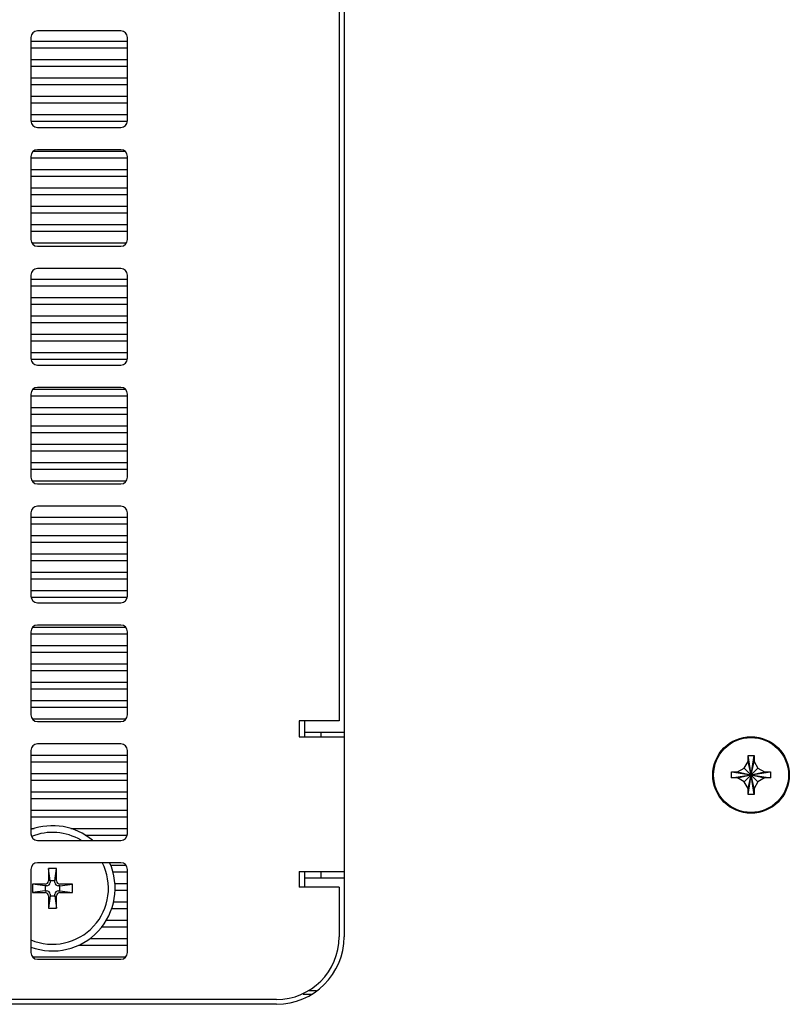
# Model space of a CAD drawing. Header units: inches. Extents: x 0 to 34, y 0 to 22.
# Tile 12 of 164: x 17.7 to 18.8, y 3.9 to 5.4. Entities that reach past the tile are written whole.
import ezdxf

# ---------------------------------------------------------------- set-up
doc = ezdxf.new("R2010")
doc.units = ezdxf.units.IN
doc.header["$LTSCALE"] = 1.87
doc.header["$MEASUREMENT"] = 0
doc.layers.get('0').update_dxf_attribs({"linetype": 'CONTINUOUS'})

msp = doc.modelspace()

# ---------------------------------------------------------------- linework, layer by layer
at = {"color": 3, "linetype": 'CONTINUOUS'}
for p, q in [((18.177, 6.2786), (18.177, 4.0296)), ((18.1183, 4.3298), (18.1183, 4.3538)), ((18.1183, 4.3371), (18.177, 4.3371)), ((18.1183, 4.1038), (18.1183, 4.1278)), ((18.1183, 4.1183), (18.177, 4.1183)), ((18.1156, 3.9435), (18.1286, 3.9435)), ((18.1351, 3.9485), (18.1232, 3.9485)), ((18.0755, 3.9281), (15.5585, 3.9281))]:
    msp.add_line(p, q, dxfattribs=at)
at = {"color": 7, "linetype": 'CONTINUOUS'}
for p, q in [((18.1695, 5.9538), (18.1695, 4.3538)), ((17.8415, 5.3903), (17.7165, 5.3903)), ((17.7065, 5.3803), (17.7065, 5.2553)), ((17.7065, 5.3746), (17.8515, 5.3746)), ((17.8515, 5.2553), (17.8515, 5.3803)), ((17.7065, 5.3646), (17.8515, 5.3646)), ((17.7065, 5.3471), (17.8515, 5.3471)), ((17.7065, 5.3371), (17.8515, 5.3371)), ((17.7065, 5.3196), (17.8515, 5.3196)), ((17.7065, 5.3096), (17.8515, 5.3096)), ((17.7065, 5.2921), (17.8515, 5.2921)), ((17.7065, 5.2821), (17.8515, 5.2821)), ((17.7065, 5.2646), (17.8515, 5.2646)), ((17.7065, 5.2546), (17.8515, 5.2546)), ((17.7165, 5.2453), (17.8415, 5.2453)), ((17.7104, 5.2096), (17.8475, 5.2096)), ((17.8415, 5.2118), (17.7165, 5.2118)), ((17.7065, 5.2018), (17.7065, 5.0768)), ((17.7065, 5.1996), (17.8515, 5.1996)), ((17.8515, 5.0768), (17.8515, 5.2018)), ((17.7065, 5.1821), (17.8515, 5.1821)), ((17.7065, 5.1721), (17.8515, 5.1721)), ((17.7065, 5.1546), (17.8515, 5.1546)), ((17.7065, 5.1446), (17.8515, 5.1446)), ((17.7065, 5.1271), (17.8515, 5.1271)), ((17.7065, 5.1171), (17.8515, 5.1171)), ((17.7065, 5.0996), (17.8515, 5.0996)), ((17.7065, 5.0896), (17.8515, 5.0896)), ((17.7079, 5.0721), (17.8501, 5.0721)), ((17.7165, 5.0668), (17.8415, 5.0668)), ((17.8415, 5.0333), (17.7165, 5.0333)), ((17.7065, 5.0233), (17.7065, 4.8983)), ((17.7065, 5.0171), (17.8515, 5.0171)), ((17.8515, 4.8983), (17.8515, 5.0233)), ((17.7065, 5.0071), (17.8515, 5.0071)), ((17.7065, 4.9896), (17.8515, 4.9896)), ((17.7065, 4.9796), (17.8515, 4.9796)), ((17.7065, 4.9621), (17.8515, 4.9621)), ((17.7065, 4.9521), (17.8515, 4.9521)), ((17.7065, 4.9346), (17.8515, 4.9346)), ((17.7065, 4.9246), (17.8515, 4.9246)), ((17.7065, 4.9071), (17.8515, 4.9071)), ((17.7065, 4.8971), (17.8515, 4.8971)), ((17.7165, 4.8883), (17.8415, 4.8883)), ((17.7097, 4.8521), (17.8483, 4.8521)), ((17.8415, 4.8548), (17.7165, 4.8548)), ((17.7065, 4.8448), (17.7065, 4.7198)), ((17.7065, 4.8421), (17.8515, 4.8421)), ((17.8515, 4.7198), (17.8515, 4.8448)), ((17.7065, 4.8246), (17.8515, 4.8246)), ((17.7065, 4.8146), (17.8515, 4.8146)), ((17.7065, 4.7971), (17.8515, 4.7971)), ((17.7065, 4.7871), (17.8515, 4.7871)), ((17.7065, 4.7696), (17.8515, 4.7696)), ((17.7065, 4.7596), (17.8515, 4.7596)), ((17.7065, 4.7421), (17.8515, 4.7421)), ((17.7065, 4.7321), (17.8515, 4.7321)), ((17.7082, 4.7146), (17.8498, 4.7146)), ((17.7165, 4.7098), (17.8415, 4.7098)), ((17.8415, 4.6763), (17.7165, 4.6763)), ((17.7065, 4.6663), (17.7065, 4.5413)), ((17.7065, 4.6596), (17.8515, 4.6596)), ((17.8515, 4.5413), (17.8515, 4.6663)), ((17.7065, 4.6496), (17.8515, 4.6496)), ((17.7065, 4.6321), (17.8515, 4.6321)), ((17.7065, 4.6221), (17.8515, 4.6221)), ((17.7065, 4.6046), (17.8515, 4.6046)), ((17.7065, 4.5946), (17.8515, 4.5946)), ((17.7065, 4.5771), (17.8515, 4.5771)), ((17.7065, 4.5671), (17.8515, 4.5671)), ((17.7065, 4.5496), (17.8515, 4.5496)), ((17.7065, 4.5396), (17.8515, 4.5396)), ((17.7165, 4.5313), (17.8415, 4.5313)), ((17.8415, 4.4978), (17.7165, 4.4978)), ((17.7065, 4.4878), (17.7065, 4.3628)), ((17.7065, 4.4846), (17.8515, 4.4846)), ((17.7092, 4.4946), (17.8488, 4.4946)), ((17.8515, 4.3628), (17.8515, 4.4878)), ((17.7065, 4.4671), (17.8515, 4.4671)), ((17.7065, 4.4571), (17.8515, 4.4571)), ((17.7065, 4.4396), (17.8515, 4.4396)), ((17.7065, 4.4296), (17.8515, 4.4296)), ((17.7065, 4.4121), (17.8515, 4.4121)), ((17.7065, 4.4021), (17.8515, 4.4021)), ((17.7065, 4.3846), (17.8515, 4.3846)), ((17.7065, 4.3746), (17.8515, 4.3746)), ((17.7085, 4.3571), (17.8494, 4.3571)), ((17.7165, 4.3528), (17.8415, 4.3528)), ((18.1695, 4.3538), (18.1095, 4.3538)), ((18.1095, 4.3538), (18.1095, 4.3298)), ((18.1423, 4.3371), (18.1423, 4.3298)), ((17.8415, 4.3193), (17.7165, 4.3193)), ((18.1095, 4.3298), (18.177, 4.3298)), ((17.7065, 4.3093), (17.7065, 4.1843)), ((17.8515, 4.1843), (17.8515, 4.3093)), ((17.7065, 4.3021), (17.8515, 4.3021)), ((17.7065, 4.2921), (17.8515, 4.2921)), ((18.7782, 4.2829), (18.784, 4.2928)), ((18.784, 4.3018), (18.793, 4.3018)), ((18.784, 4.2928), (18.784, 4.3018)), ((18.784, 4.2433), (18.793, 4.3018)), ((18.793, 4.2433), (18.784, 4.3018)), ((18.784, 4.2523), (18.793, 4.2928)), ((18.793, 4.2523), (18.784, 4.2928)), ((18.793, 4.3018), (18.793, 4.2928)), ((18.793, 4.2928), (18.7987, 4.2829)), ((17.7065, 4.2746), (17.8515, 4.2746)), ((18.7592, 4.2681), (18.8177, 4.2771)), ((18.7592, 4.2771), (18.7682, 4.2771)), ((18.7592, 4.2771), (18.8177, 4.2681)), ((18.7592, 4.2681), (18.7592, 4.2771)), ((18.7682, 4.2771), (18.7782, 4.2829)), ((18.7682, 4.2681), (18.8087, 4.2771)), ((18.7682, 4.2771), (18.8087, 4.2681)), ((18.7782, 4.2623), (18.7987, 4.2829)), ((18.7782, 4.2829), (18.7987, 4.2623)), ((18.7987, 4.2829), (18.8087, 4.2771)), ((18.8087, 4.2771), (18.8177, 4.2771)), ((18.8177, 4.2771), (18.8177, 4.2681)), ((17.7065, 4.2646), (17.8515, 4.2646)), ((18.7682, 4.2681), (18.7592, 4.2681)), ((18.7782, 4.2623), (18.7682, 4.2681)), ((18.784, 4.2523), (18.7782, 4.2623)), ((18.7987, 4.2623), (18.793, 4.2523)), ((18.8087, 4.2681), (18.7987, 4.2623)), ((18.8177, 4.2681), (18.8087, 4.2681)), ((17.7065, 4.2471), (17.8515, 4.2471)), ((18.784, 4.2433), (18.784, 4.2523)), ((18.793, 4.2523), (18.793, 4.2433)), ((17.7065, 4.2371), (17.8515, 4.2371)), ((18.793, 4.2433), (18.784, 4.2433)), ((17.7065, 4.2196), (17.8515, 4.2196)), ((17.7065, 4.2096), (17.8515, 4.2096)), ((17.7065, 4.1921), (17.7115, 4.1921)), ((17.7664, 4.1921), (17.8515, 4.1921)), ((17.7165, 4.1743), (17.8415, 4.1743)), ((17.788, 4.1821), (17.851, 4.1821)), ((17.7065, 4.1308), (17.7065, 4.0058)), ((17.8415, 4.1408), (17.7165, 4.1408)), ((17.7452, 4.1323), (17.7327, 4.1323)), ((17.7327, 4.1323), (17.7327, 4.1136)), ((17.7352, 4.1136), (17.7327, 4.1323)), ((17.7427, 4.1136), (17.7452, 4.1323)), ((17.7452, 4.1136), (17.7452, 4.1323)), ((17.8262, 4.1371), (17.8491, 4.1371)), ((17.8292, 4.1271), (17.8515, 4.1271)), ((17.8515, 4.0058), (17.8515, 4.1308)), ((18.1095, 4.1278), (18.177, 4.1278)), ((18.1095, 4.1278), (18.1095, 4.1038)), ((18.1423, 4.1278), (18.1423, 4.1183)), ((17.7427, 4.1136), (17.7352, 4.1136)), ((17.7352, 4.1136), (17.7352, 4.1111)), ((17.7427, 4.1111), (17.7427, 4.1136)), ((17.7277, 4.1086), (17.709, 4.1086)), ((17.7277, 4.1061), (17.709, 4.1086)), ((17.709, 4.1086), (17.709, 4.0961)), ((17.7277, 4.0986), (17.709, 4.0961)), ((17.7302, 4.1061), (17.7277, 4.1061)), ((17.7277, 4.1061), (17.7277, 4.0986)), ((17.7277, 4.0986), (17.7302, 4.0986)), ((17.7502, 4.1061), (17.7477, 4.1061)), ((17.7477, 4.0986), (17.7502, 4.0986)), ((17.7502, 4.1061), (17.769, 4.1086)), ((17.769, 4.1086), (17.7502, 4.1086)), ((17.7502, 4.0986), (17.7502, 4.1061)), ((17.7502, 4.0986), (17.769, 4.0961)), ((17.769, 4.0961), (17.769, 4.1086)), ((17.8323, 4.1096), (17.8515, 4.1096)), ((17.833, 4.0996), (17.8515, 4.0996)), ((18.1695, 4.1038), (18.1095, 4.1038)), ((18.1695, 4.1038), (18.1695, 4.0293)), ((17.709, 4.0961), (17.7277, 4.0961)), ((17.7327, 4.0911), (17.7327, 4.0723)), ((17.7352, 4.0911), (17.7327, 4.0723)), ((17.7352, 4.0936), (17.7352, 4.0911)), ((17.7352, 4.0911), (17.7427, 4.0911)), ((17.7427, 4.0911), (17.7427, 4.0936)), ((17.7427, 4.0911), (17.7452, 4.0723)), ((17.7452, 4.0723), (17.7452, 4.0911)), ((17.7502, 4.0961), (17.769, 4.0961)), ((17.8305, 4.0821), (17.8515, 4.0821)), ((17.7327, 4.0723), (17.7452, 4.0723)), ((17.8277, 4.0721), (17.8515, 4.0721)), ((17.8198, 4.0546), (17.8515, 4.0546)), ((17.8127, 4.0446), (17.8515, 4.0446)), ((17.7952, 4.0271), (17.8515, 4.0271)), ((17.778, 4.0171), (17.8515, 4.0171)), ((17.7089, 3.9996), (17.8491, 3.9996)), ((17.7165, 3.9958), (17.8415, 3.9958)), ((18.0755, 3.9353), (15.5585, 3.9353))]:
    msp.add_line(p, q, dxfattribs=at)
at = {"color": 3, "linetype": 'CONTINUOUS'}
msp.add_circle((18.7885, 4.2726), 0.0575, dxfattribs=at)
at = {"color": 7, "linetype": 'CONTINUOUS'}
msp.add_circle((18.7885, 4.2726), 0.0563, dxfattribs=at)
for centre, radius, start, end in [((17.7165, 5.3803), 0.01, 90, 180), ((17.8415, 5.3803), 0.01, 0, 90), ((17.7165, 5.2553), 0.01, 180, 270), ((17.8415, 5.2553), 0.01, 270, 360), ((17.7165, 5.2018), 0.01, 90, 180), ((17.8415, 5.2018), 0.01, 0, 90), ((17.7165, 5.0768), 0.01, 180, 270), ((17.8415, 5.0768), 0.01, 270, 360), ((17.7165, 5.0233), 0.01, 90, 180), ((17.8415, 5.0233), 0.01, 0, 90), ((17.7165, 4.8983), 0.01, 180, 270), ((17.8415, 4.8983), 0.01, 270, 360), ((17.7165, 4.8448), 0.01, 90, 180), ((17.8415, 4.8448), 0.01, 0, 90), ((17.7165, 4.7198), 0.01, 180, 270), ((17.8415, 4.7198), 0.01, 270, 360), ((17.7165, 4.6663), 0.01, 90, 180), ((17.8415, 4.6663), 0.01, 0, 90), ((17.7165, 4.5413), 0.01, 180, 270), ((17.8415, 4.5413), 0.01, 270, 360), ((17.7165, 4.4878), 0.01, 90, 180), ((17.8415, 4.4878), 0.01, 0, 90), ((17.7165, 4.3628), 0.01, 180, 270), ((17.8415, 4.3628), 0.01, 270, 360), ((17.7165, 4.3093), 0.01, 90, 180), ((17.8415, 4.3093), 0.01, 0, 90), ((17.739, 4.1023), 0.094, 50.2107, 110.3177), ((17.739, 4.1023), 0.084, 59.3886, 111.9957), ((17.7165, 4.1843), 0.01, 180, 270), ((17.8415, 4.1843), 0.01, 270, 360), ((17.739, 4.1023), 0.094, 249.6823, 24.2745), ((17.739, 4.1023), 0.084, 247.1453, 27.4023), ((17.7165, 4.1308), 0.01, 90, 180), ((17.8415, 4.1308), 0.01, 0, 90), ((18.0755, 4.0293), 0.094, 270, 360), ((17.7165, 4.0058), 0.01, 180, 270), ((17.8415, 4.0058), 0.01, 270, 360)]:
    msp.add_arc(centre, radius, start, end, dxfattribs=at)
at = {"color": 3, "linetype": 'CONTINUOUS'}
msp.add_arc((18.0755, 4.0296), 0.1015, 270, 360, dxfattribs=at)
at = {"color": 7, "linetype": 'CONTINUOUS'}
for centre, major_axis, start_param, end_param in [((17.7277, 4.1136), (-0.00355, 0.00355), 2.358733, 3.924453), ((17.7502, 4.1136), (0.00355, 0.00355), 2.358733, 3.924453), ((17.7302, 4.1111), (0.00355, -0.00355), -0.78286, 0.78286), ((17.7302, 4.0936), (0.00355, 0.00355), -0.78286, 0.78286), ((17.7477, 4.1111), (0.00355, 0.00355), -3.924453, -2.358733), ((17.7477, 4.0936), (0.00355, -0.00355), 2.358733, 3.924453), ((17.7277, 4.0911), (-0.00355, -0.00355), 2.358733, 3.924453), ((17.7502, 4.0911), (0.00355, -0.00355), 2.358733, 3.924453)]:
    msp.add_ellipse(centre, major_axis=major_axis, ratio=0.994937, start_param=start_param, end_param=end_param, dxfattribs=at)

doc.saveas('drawing.dxf')
